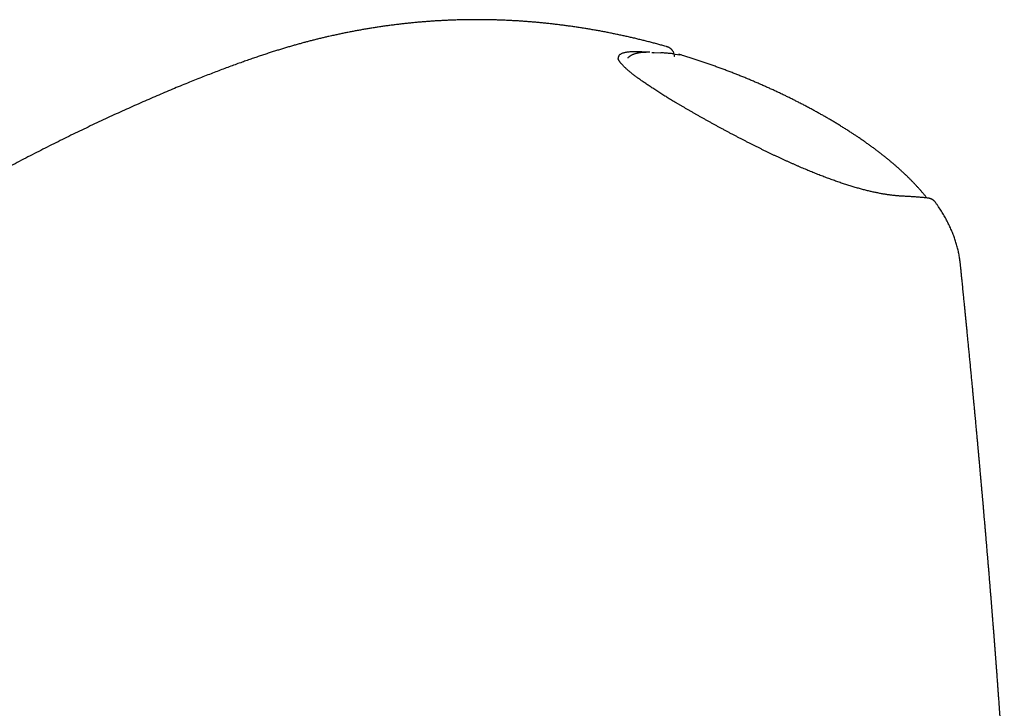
# Model space of a CAD drawing. Header units: millimetres. Extents: x 8 to 551, y 12 to 391.
# Tile 11 of 19: x 477 to 531, y 159 to 197. Entities that reach past the tile are written whole.
import ezdxf

# ---------------------------------------------------------------- set-up
doc = ezdxf.new("R2010")
doc.units = ezdxf.units.MM

msp = doc.modelspace()

# ---------------------------------------------------------------- linework, layer by layer
at = {"color": 7, "linetype": 'Continuous', "lineweight": 30}
for p, q in [((511.219, 195.058), (511.333, 195.052)), ((511.651, 195.041), (511.765, 195.037)), ((511.703, 195.031), (511.757, 195.027)), ((511.765, 195.037), (512.138, 195.016)), ((512.94, 194.945), (513.205, 194.914)), ((526.828, 187.046), (526.829, 187.044)), ((527.356, 186.733), (527.346, 186.747)), ((528.737, 183.325), (528.738, 183.322))]:
    msp.add_line(p, q, dxfattribs=at)
at = {"color": 7, "linetype": 'Continuous', "lineweight": 30, "flags": 128}
msp.add_lwpolyline([(526.952, 186.966), (526.948, 186.967), (526.94, 186.967)], dxfattribs=at)
at = {"color": 7, "linetype": 'Continuous', "lineweight": 30}
msp.add_arc((513.14, 194.736), 0.19, 69.8219, 94.8589, dxfattribs=at)
for points, knots in [([(512.485, 195.356), (512.467, 195.361), (512.373, 195.388), (512.202, 195.436), (511.972, 195.498), (511.741, 195.56), (511.51, 195.62), (511.278, 195.68), (511.045, 195.737), (510.812, 195.794), (510.579, 195.849), (510.345, 195.902), (510.111, 195.955), (509.876, 196.005), (509.641, 196.055), (509.405, 196.103), (509.169, 196.15), (508.933, 196.195), (508.697, 196.239), (508.461, 196.281), (508.223, 196.322), (507.985, 196.362), (507.746, 196.4), (507.507, 196.436), (507.267, 196.471), (507.028, 196.505), (506.788, 196.537), (506.548, 196.568), (506.307, 196.597), (506.066, 196.625), (505.825, 196.651), (505.583, 196.675), (505.341, 196.698), (505.099, 196.72), (504.857, 196.74), (504.616, 196.758), (504.374, 196.775), (504.132, 196.79), (503.889, 196.803), (503.647, 196.815), (503.405, 196.826), (503.162, 196.835), (502.919, 196.842), (502.676, 196.847), (502.433, 196.852), (502.189, 196.854), (501.945, 196.855), (501.702, 196.854), (501.459, 196.852), (501.217, 196.848), (500.974, 196.842), (500.731, 196.835), (500.489, 196.826), (500.248, 196.815), (500.008, 196.803), (499.768, 196.79), (499.527, 196.775), (499.287, 196.758), (499.047, 196.74), (498.807, 196.72), (498.568, 196.698), (498.329, 196.675), (498.089, 196.651), (497.851, 196.625), (497.613, 196.597), (497.375, 196.568), (497.139, 196.537), (496.903, 196.505), (496.667, 196.472), (496.433, 196.437), (496.199, 196.401), (495.966, 196.363), (495.733, 196.324), (495.501, 196.283), (495.27, 196.241), (495.04, 196.198), (494.812, 196.153), (494.585, 196.108), (494.358, 196.061), (494.132, 196.012), (493.98, 195.979), (493.904, 195.962), (493.902, 195.961)], [0, 0, 0, 0, 0.0029144, 0.0154708, 0.0280303, 0.0405839, 0.0531334, 0.0656702, 0.0781967, 0.0907152, 0.1032279, 0.1157405, 0.1281899, 0.1406487, 0.1531206, 0.1655952, 0.1780591, 0.1905021, 0.2029121, 0.2153047, 0.2278008, 0.2402907, 0.2527769, 0.2652617, 0.2777473, 0.2902354, 0.3027283, 0.3152283, 0.3277379, 0.3402593, 0.3527948, 0.3653468, 0.3779178, 0.3905105, 0.4030635, 0.415625, 0.4281973, 0.4407826, 0.453383, 0.4660009, 0.4786384, 0.4912979, 0.5039814, 0.5166913, 0.5294298, 0.5421991, 0.5550016, 0.5678452, 0.5805923, 0.5933963, 0.6062409, 0.6191096, 0.6319858, 0.6448484, 0.6575941, 0.6704812, 0.6833874, 0.6963154, 0.7092678, 0.7222471, 0.7352559, 0.7482961, 0.7613935, 0.7744988, 0.7876138, 0.8007407, 0.8138813, 0.8270377, 0.8402118, 0.8534056, 0.866621, 0.87986, 0.8931246, 0.9064167, 0.9197439, 0.9330423, 0.9462845, 0.9595844, 0.9729346, 0.9863279, 0.9997567, 1, 1, 1, 1]), ([(493.902, 195.961), (493.853, 195.95), (493.733, 195.923), (493.546, 195.88), (493.337, 195.831), (493.131, 195.78), (492.923, 195.728), (492.717, 195.676), (492.514, 195.622), (492.31, 195.567), (492.103, 195.511), (491.891, 195.451), (491.677, 195.39), (491.46, 195.326), (491.24, 195.26), (491.017, 195.192), (490.789, 195.121), (490.557, 195.047), (490.32, 194.971), (490.077, 194.89), (489.826, 194.806), (489.566, 194.717), (489.295, 194.623), (489.011, 194.523), (488.709, 194.415), (488.394, 194.3), (488.068, 194.18), (487.736, 194.055), (487.396, 193.925), (487.046, 193.79), (486.684, 193.648), (486.31, 193.499), (485.92, 193.342), (485.51, 193.174), (485.085, 192.998), (484.651, 192.816), (484.215, 192.63), (483.774, 192.439), (483.328, 192.244), (482.877, 192.044), (482.42, 191.839), (481.958, 191.628), (481.488, 191.412), (481.014, 191.19), (480.537, 190.965), (480.06, 190.737), (479.583, 190.506), (479.106, 190.272), (478.629, 190.035), (478.152, 189.796), (477.675, 189.554), (477.199, 189.309), (476.722, 189.062), (476.246, 188.811), (475.771, 188.56), (475.299, 188.306), (474.831, 188.052), (474.365, 187.797), (473.902, 187.541), (473.441, 187.283), (472.982, 187.024), (472.526, 186.763), (472.073, 186.502), (471.623, 186.24), (471.175, 185.978), (470.731, 185.714), (470.29, 185.45), (469.853, 185.186), (469.418, 184.922), (468.985, 184.656), (468.552, 184.388), (468.121, 184.118), (467.69, 183.847), (467.26, 183.574), (466.832, 183.299), (466.402, 183.022), (465.965, 182.738), (465.516, 182.443), (465.048, 182.134), (464.56, 181.809), (464.107, 181.506), (463.816, 181.31), (463.694, 181.228)], [0, 0, 0, 0, 0.003836, 0.009461, 0.01476, 0.020343, 0.02592, 0.031492, 0.037058, 0.042482, 0.048266, 0.054146, 0.060133, 0.066237, 0.07247, 0.078846, 0.08538, 0.09209, 0.099, 0.106137, 0.113534, 0.121234, 0.129296, 0.137796, 0.146846, 0.156633, 0.16652, 0.176687, 0.187165, 0.197992, 0.209216, 0.220897, 0.233109, 0.245949, 0.259621, 0.273327, 0.287223, 0.301314, 0.315608, 0.330113, 0.344837, 0.359789, 0.375055, 0.390584, 0.40617, 0.421812, 0.43751, 0.453264, 0.469072, 0.484935, 0.50085, 0.516817, 0.532835, 0.548903, 0.565019, 0.581072, 0.597034, 0.612993, 0.628943, 0.644881, 0.6608, 0.676697, 0.692568, 0.708408, 0.724213, 0.739979, 0.755703, 0.77138, 0.786987, 0.802657, 0.818372, 0.834132, 0.849936, 0.865782, 0.881672, 0.897556, 0.913802, 0.930679, 0.948278, 0.96672, 0.986147, 1, 1, 1, 1]), ([(512.91, 194.81), (512.909, 194.812), (512.908, 194.829), (512.903, 194.86), (512.895, 194.904), (512.884, 194.947), (512.871, 194.988), (512.855, 195.027), (512.837, 195.065), (512.817, 195.102), (512.795, 195.136), (512.771, 195.168), (512.745, 195.198), (512.717, 195.226), (512.688, 195.252), (512.657, 195.275), (512.625, 195.296), (512.591, 195.315), (512.556, 195.331), (512.521, 195.345), (512.497, 195.353), (512.485, 195.356)], [0, 0, 0, 0, 0.007336, 0.066352, 0.12511, 0.183498, 0.241416, 0.298777, 0.355525, 0.411631, 0.467096, 0.521946, 0.576228, 0.630007, 0.683041, 0.735554, 0.788612, 0.841616, 0.8947, 0.948004, 1, 1, 1, 1]), ([(511.219, 195.058), (511.178, 195.06), (511.096, 195.065), (510.98, 195.073), (510.856, 195.078), (510.728, 195.08), (510.596, 195.079), (510.474, 195.073), (510.362, 195.064), (510.26, 195.052), (510.169, 195.035), (510.087, 195.015), (510.014, 194.992), (509.952, 194.964), (509.899, 194.934), (509.855, 194.899), (509.821, 194.862), (509.797, 194.821), (509.782, 194.777), (509.776, 194.736), (509.778, 194.709), (509.779, 194.698)], [0, 0, 0, 0, 0.043408, 0.086826, 0.130235, 0.187082, 0.243977, 0.300869, 0.357712, 0.412876, 0.468088, 0.523299, 0.578463, 0.633617, 0.688817, 0.74402, 0.799177, 0.8543, 0.909462, 0.964627, 1, 1, 1, 1]), ([(511.539, 195.053), (511.517, 195.053), (511.471, 195.054), (511.402, 195.053), (511.33, 195.052), (511.261, 195.049), (511.193, 195.045), (511.128, 195.04), (511.064, 195.034), (511.002, 195.026), (510.941, 195.017), (510.885, 195.007), (510.834, 194.996), (510.782, 194.983), (510.729, 194.969), (510.675, 194.952), (510.624, 194.933), (510.574, 194.912), (510.527, 194.889), (510.483, 194.865), (510.442, 194.839), (510.404, 194.812), (510.369, 194.784), (510.337, 194.754), (510.317, 194.733), (510.307, 194.722), (510.307, 194.721)], [0, 0, 0, 0, 0.0370951, 0.0810314, 0.1249807, 0.1689792, 0.2130786, 0.2573315, 0.3017913, 0.3465098, 0.3915336, 0.4368978, 0.4758, 0.5159631, 0.5636164, 0.6112632, 0.6586565, 0.7054885, 0.7514253, 0.796174, 0.8395413, 0.8814592, 0.9219715, 0.9612024, 0.9993398, 1, 1, 1, 1]), ([(512.842, 194.961), (512.824, 194.963), (512.734, 194.973), (512.57, 194.988), (512.354, 195.007), (512.211, 195.017), (512.141, 195.022)], [0, 0, 0, 0, 0.075286, 0.389796, 0.705487, 1, 1, 1, 1]), ([(513.264, 194.902), (513.261, 194.903), (513.245, 194.908), (513.216, 194.915), (513.186, 194.921), (513.168, 194.923), (513.163, 194.924)], [0, 0, 0, 0, 0.103843, 0.479536, 0.858747, 1, 1, 1, 1]), ([(519.204, 192.56), (519.144, 192.589), (519.016, 192.652), (518.82, 192.746), (518.617, 192.842), (518.414, 192.937), (518.209, 193.03), (518.003, 193.123), (517.795, 193.216), (517.587, 193.307), (517.377, 193.398), (517.165, 193.487), (516.953, 193.576), (516.739, 193.664), (516.524, 193.751), (516.309, 193.837), (516.092, 193.921), (515.874, 194.005), (515.656, 194.088), (515.436, 194.169), (515.215, 194.25), (514.994, 194.33), (514.771, 194.408), (514.548, 194.485), (514.324, 194.561), (514.099, 194.637), (513.874, 194.71), (513.648, 194.783), (513.445, 194.847), (513.317, 194.886), (513.264, 194.902)], [0, 0, 0, 0, 0.033489, 0.070743, 0.107338, 0.143921, 0.1805, 0.217029, 0.253525, 0.289996, 0.32645, 0.362893, 0.399325, 0.435725, 0.472035, 0.508297, 0.544511, 0.580678, 0.6168, 0.652878, 0.688913, 0.724907, 0.760861, 0.796777, 0.832656, 0.868496, 0.904268, 0.93995, 0.975547, 1, 1, 1, 1]), ([(525.586, 187.071), (525.584, 187.071), (525.539, 187.073), (525.466, 187.076), (525.372, 187.082), (525.3, 187.088), (525.234, 187.093), (525.162, 187.1), (525.081, 187.108), (524.991, 187.119), (524.898, 187.13), (524.805, 187.142), (524.71, 187.156), (524.614, 187.171), (524.517, 187.187), (524.418, 187.204), (524.319, 187.222), (524.219, 187.241), (524.117, 187.261), (524.015, 187.282), (523.91, 187.305), (523.805, 187.329), (523.698, 187.354), (523.59, 187.38), (523.481, 187.407), (523.371, 187.435), (523.259, 187.465), (523.146, 187.496), (523.033, 187.528), (522.918, 187.561), (522.802, 187.595), (522.685, 187.63), (522.566, 187.667), (522.446, 187.705), (522.326, 187.743), (522.203, 187.784), (522.08, 187.825), (521.955, 187.868), (521.829, 187.912), (521.702, 187.957), (521.573, 188.003), (521.443, 188.051), (521.312, 188.1), (521.179, 188.15), (521.046, 188.201), (520.911, 188.254), (520.775, 188.308), (520.639, 188.362), (520.502, 188.418), (520.363, 188.475), (520.223, 188.533), (520.082, 188.593), (519.94, 188.653), (519.797, 188.715), (519.653, 188.778), (519.507, 188.842), (519.361, 188.907), (519.214, 188.974), (519.066, 189.041), (518.917, 189.109), (518.767, 189.178), (518.616, 189.249), (518.465, 189.32), (518.314, 189.392), (518.162, 189.465), (518.009, 189.539), (517.856, 189.614), (517.701, 189.689), (517.547, 189.766), (517.394, 189.842), (517.24, 189.919), (517.086, 189.997), (516.933, 190.075), (516.779, 190.154), (516.625, 190.233), (516.472, 190.313), (516.318, 190.393), (516.164, 190.474), (516.01, 190.555), (515.856, 190.637), (515.702, 190.719), (515.55, 190.801), (515.399, 190.883), (515.248, 190.965), (515.098, 191.047), (514.948, 191.13), (514.799, 191.212), (514.652, 191.294), (514.505, 191.376), (514.359, 191.458), (514.215, 191.539), (514.073, 191.62), (513.932, 191.701), (513.793, 191.781), (513.655, 191.86), (513.518, 191.94), (513.383, 192.019), (513.249, 192.097), (513.118, 192.175), (512.989, 192.252), (512.862, 192.328), (512.736, 192.403), (512.613, 192.478), (512.492, 192.552), (512.373, 192.626), (512.255, 192.699), (512.14, 192.771), (512.026, 192.843), (511.916, 192.913), (511.808, 192.983), (511.702, 193.051), (511.599, 193.119), (511.499, 193.185), (511.401, 193.251), (511.306, 193.315), (511.214, 193.378), (511.125, 193.44), (511.038, 193.501), (510.954, 193.561), (510.874, 193.62), (510.796, 193.677), (510.72, 193.733), (510.648, 193.789), (510.579, 193.843), (510.512, 193.895), (510.449, 193.947), (510.388, 193.997), (510.331, 194.045), (510.277, 194.092), (510.225, 194.138), (510.177, 194.183), (510.131, 194.226), (510.089, 194.268), (510.05, 194.308), (510.014, 194.346), (509.98, 194.383), (509.949, 194.418), (509.922, 194.451), (509.897, 194.483), (509.875, 194.513), (509.855, 194.541), (509.838, 194.567), (509.824, 194.592), (509.811, 194.614), (509.801, 194.634), (509.793, 194.652), (509.787, 194.667), (509.783, 194.681), (509.78, 194.692), (509.778, 194.701), (509.777, 194.708), (509.777, 194.71), (509.777, 194.712)], [0, 0, 0, 0, 0.000503, 0.008978, 0.0148, 0.019251, 0.023321, 0.027321, 0.032852, 0.038374, 0.043884, 0.049379, 0.054858, 0.060317, 0.065755, 0.071171, 0.076563, 0.081935, 0.087274, 0.092661, 0.098049, 0.103441, 0.108841, 0.114238, 0.119636, 0.125068, 0.13052, 0.135976, 0.141406, 0.146895, 0.152402, 0.157931, 0.163485, 0.16907, 0.174688, 0.180346, 0.186046, 0.191794, 0.197595, 0.203408, 0.209263, 0.215187, 0.221173, 0.227217, 0.233311, 0.239449, 0.245622, 0.251824, 0.258054, 0.264408, 0.270808, 0.277258, 0.283763, 0.290328, 0.296959, 0.30366, 0.310436, 0.31729, 0.324163, 0.331118, 0.338147, 0.345241, 0.352393, 0.359592, 0.366828, 0.374095, 0.381543, 0.389007, 0.3965, 0.404025, 0.411585, 0.419184, 0.426826, 0.434514, 0.442253, 0.450046, 0.457896, 0.465808, 0.473787, 0.481835, 0.489959, 0.497987, 0.506061, 0.514178, 0.522333, 0.530521, 0.538736, 0.546972, 0.555223, 0.563484, 0.571747, 0.580007, 0.588256, 0.596486, 0.604697, 0.61298, 0.621261, 0.629512, 0.637736, 0.645937, 0.654116, 0.662276, 0.670419, 0.678547, 0.686664, 0.694771, 0.702871, 0.710966, 0.71906, 0.726993, 0.734931, 0.742838, 0.750702, 0.758509, 0.766248, 0.773907, 0.781519, 0.789086, 0.796585, 0.804019, 0.81139, 0.818703, 0.82596, 0.833163, 0.840313, 0.84734, 0.854281, 0.86114, 0.867921, 0.87463, 0.881269, 0.887842, 0.894348, 0.900621, 0.906887, 0.913061, 0.919139, 0.925116, 0.930989, 0.936757, 0.942418, 0.947972, 0.953532, 0.958922, 0.964232, 0.969475, 0.974671, 0.979844, 0.98502, 0.990234, 0.995545, 1, 1, 1, 1]), ([(521.319, 191.435), (521.265, 191.466), (521.148, 191.534), (520.964, 191.637), (520.769, 191.746), (520.572, 191.854), (520.373, 191.961), (520.172, 192.068), (519.969, 192.174), (519.774, 192.275), (519.585, 192.371), (519.399, 192.464), (519.271, 192.527), (519.205, 192.56)], [0, 0, 0, 0, 0.080211, 0.174732, 0.269421, 0.364205, 0.45908, 0.554041, 0.649083, 0.744201, 0.82603, 0.91055, 1, 1, 1, 1]), ([(523.231, 190.235), (523.196, 190.258), (523.113, 190.315), (522.981, 190.404), (522.834, 190.502), (522.676, 190.605), (522.505, 190.715), (522.324, 190.83), (522.141, 190.944), (521.957, 191.057), (521.771, 191.17), (521.583, 191.282), (521.432, 191.37), (521.344, 191.421), (521.319, 191.435)], [0, 0, 0, 0, 0.05822, 0.138923, 0.217143, 0.298014, 0.393502, 0.488865, 0.584093, 0.679179, 0.774117, 0.868904, 0.963533, 1, 1, 1, 1]), ([(526.83, 187.045), (526.798, 187.084), (526.732, 187.164), (526.63, 187.285), (526.524, 187.407), (526.415, 187.529), (526.304, 187.651), (526.19, 187.772), (526.073, 187.893), (525.954, 188.013), (525.833, 188.134), (525.709, 188.253), (525.582, 188.373), (525.453, 188.492), (525.321, 188.611), (525.187, 188.729), (525.051, 188.848), (524.912, 188.965), (524.771, 189.083), (524.628, 189.199), (524.482, 189.315), (524.335, 189.431), (524.185, 189.546), (524.033, 189.661), (523.878, 189.776), (523.722, 189.889), (523.564, 190.003), (523.404, 190.115), (523.292, 190.193), (523.235, 190.232), (523.231, 190.234)], [0, 0, 0, 0, 0.034929, 0.071264, 0.107743, 0.144365, 0.181056, 0.217725, 0.254464, 0.29127, 0.32814, 0.365073, 0.402066, 0.439117, 0.476225, 0.513387, 0.550602, 0.587868, 0.625185, 0.662377, 0.699585, 0.736809, 0.774056, 0.811329, 0.848634, 0.885978, 0.92316, 0.960422, 0.997588, 1, 1, 1, 1]), ([(526.952, 186.966), (526.94, 186.968), (526.855, 186.978), (526.696, 186.994), (526.476, 187.014), (526.255, 187.032), (526.032, 187.047), (525.809, 187.06), (525.659, 187.067), (525.585, 187.07)], [0, 0, 0, 0, 0.027699, 0.189377, 0.351318, 0.513537, 0.676056, 0.83897, 1, 1, 1, 1]), ([(526.878, 186.974), (526.878, 186.975), (526.871, 186.987), (526.855, 187.01), (526.839, 187.034), (526.829, 187.045), (526.829, 187.045)], [0, 0, 0, 0, 0.019591, 0.495584, 0.963578, 1, 1, 1, 1]), ([(527.341, 186.753), (527.34, 186.755), (527.33, 186.768), (527.311, 186.789), (527.283, 186.817), (527.254, 186.843), (527.223, 186.866), (527.191, 186.887), (527.158, 186.906), (527.123, 186.922), (527.087, 186.936), (527.05, 186.948), (527.012, 186.957), (526.979, 186.963), (526.959, 186.965), (526.952, 186.966)], [0, 0, 0, 0, 0.015804, 0.102265, 0.187924, 0.272397, 0.35604, 0.44055, 0.524975, 0.609528, 0.694429, 0.779902, 0.866168, 0.953444, 1, 1, 1, 1]), ([(528.738, 183.325), (528.736, 183.347), (528.729, 183.411), (528.716, 183.516), (528.698, 183.641), (528.677, 183.766), (528.653, 183.891), (528.627, 184.016), (528.598, 184.141), (528.566, 184.265), (528.532, 184.39), (528.494, 184.515), (528.455, 184.638), (528.413, 184.761), (528.368, 184.884), (528.32, 185.008), (528.269, 185.131), (528.216, 185.255), (528.16, 185.379), (528.101, 185.502), (528.04, 185.625), (527.975, 185.748), (527.908, 185.871), (527.838, 185.994), (527.765, 186.117), (527.689, 186.241), (527.61, 186.364), (527.529, 186.487), (527.444, 186.609), (527.387, 186.692), (527.357, 186.733), (527.356, 186.733)], [0, 0, 0, 0, 0.0184608, 0.0538179, 0.0891893, 0.1245897, 0.1600335, 0.1955347, 0.2311069, 0.2667637, 0.3025178, 0.3383818, 0.3743681, 0.4091822, 0.4450796, 0.4811481, 0.5173578, 0.5536743, 0.5900622, 0.6264852, 0.6628958, 0.6996921, 0.7366613, 0.7737751, 0.8110391, 0.8484581, 0.8860364, 0.923778, 0.9616896, 0.9995668, 1, 1, 1, 1]), ([(531.172, 154.684), (531.171, 154.692), (531.169, 154.724), (531.166, 154.779), (531.162, 154.845), (531.158, 154.903), (531.155, 154.953), (531.152, 154.995), (531.15, 155.029), (531.149, 155.056), (531.147, 155.078), (531.146, 155.1), (531.144, 155.123), (531.143, 155.152), (531.14, 155.188), (531.138, 155.23), (531.135, 155.273), (531.132, 155.326), (531.128, 155.389), (531.123, 155.464), (531.118, 155.543), (531.113, 155.617), (531.109, 155.683), (531.105, 155.738), (531.102, 155.789), (531.099, 155.837), (531.096, 155.88), (531.093, 155.925), (531.09, 155.976), (531.086, 156.034), (531.082, 156.098), (531.078, 156.171), (531.072, 156.249), (531.067, 156.329), (531.062, 156.404), (531.058, 156.476), (531.053, 156.55), (531.048, 156.627), (531.042, 156.708), (531.037, 156.789), (531.032, 156.867), (531.027, 156.938), (531.022, 157.007), (531.017, 157.088), (531.01, 157.185), (531.003, 157.299), (530.995, 157.418), (530.986, 157.541), (530.977, 157.67), (530.968, 157.802), (530.959, 157.939), (530.951, 158.057), (530.944, 158.154), (530.939, 158.229), (530.934, 158.302), (530.929, 158.37), (530.924, 158.433), (530.92, 158.49), (530.916, 158.548), (530.912, 158.613), (530.906, 158.689), (530.901, 158.772), (530.893, 158.881), (530.884, 159.011), (530.873, 159.155), (530.864, 159.289), (530.854, 159.418), (530.845, 159.546), (530.836, 159.678), (530.827, 159.802), (530.818, 159.919), (530.81, 160.029), (530.802, 160.143), (530.793, 160.259), (530.784, 160.376), (530.776, 160.49), (530.768, 160.602), (530.759, 160.715), (530.751, 160.83), (530.742, 160.945), (530.733, 161.063), (530.724, 161.189), (530.715, 161.303), (530.708, 161.402), (530.702, 161.482), (530.696, 161.56), (530.69, 161.637), (530.684, 161.712), (530.679, 161.783), (530.673, 161.85), (530.669, 161.908), (530.665, 161.959), (530.662, 162.003), (530.659, 162.045), (530.655, 162.087), (530.652, 162.131), (530.648, 162.187), (530.642, 162.256), (530.636, 162.338), (530.629, 162.421), (530.623, 162.507), (530.616, 162.595), (530.609, 162.69), (530.601, 162.792), (530.592, 162.902), (530.583, 163.013), (530.575, 163.124), (530.566, 163.234), (530.557, 163.346), (530.548, 163.462), (530.539, 163.578), (530.53, 163.692), (530.522, 163.796), (530.514, 163.888), (530.508, 163.969), (530.502, 164.043), (530.497, 164.11), (530.492, 164.172), (530.487, 164.237), (530.481, 164.304), (530.476, 164.373), (530.47, 164.44), (530.465, 164.507), (530.459, 164.579), (530.453, 164.657), (530.446, 164.741), (530.439, 164.831), (530.431, 164.924), (530.423, 165.02), (530.414, 165.141), (530.402, 165.288), (530.388, 165.461), (530.373, 165.637), (530.358, 165.821), (530.344, 165.985), (530.333, 166.125), (530.324, 166.237), (530.315, 166.345), (530.306, 166.447), (530.298, 166.544), (530.29, 166.641), (530.282, 166.737), (530.274, 166.833), (530.266, 166.925), (530.252, 167.095), (530.231, 167.346), (530.203, 167.678), (530.174, 168.013), (530.152, 168.272), (530.137, 168.454), (530.128, 168.56), (530.118, 168.67), (530.108, 168.786), (530.097, 168.913), (530.085, 169.052), (530.072, 169.204), (530.058, 169.361), (530.045, 169.519), (530.032, 169.663), (530.021, 169.792), (530.011, 169.907), (530.001, 170.019), (529.992, 170.128), (529.983, 170.226), (529.975, 170.313), (529.969, 170.39), (529.962, 170.466), (529.955, 170.543), (529.948, 170.626), (529.94, 170.718), (529.931, 170.819), (529.921, 170.926), (529.912, 171.033), (529.901, 171.148), (529.89, 171.271), (529.879, 171.404), (529.867, 171.539), (529.854, 171.678), (529.841, 171.824), (529.827, 171.977), (529.814, 172.122), (529.802, 172.261), (529.79, 172.388), (529.779, 172.514), (529.768, 172.634), (529.758, 172.749), (529.748, 172.857), (529.739, 172.952), (529.732, 173.033), (529.725, 173.103), (529.719, 173.169), (529.713, 173.233), (529.708, 173.298), (529.7, 173.379), (529.691, 173.476), (529.681, 173.592), (529.67, 173.707), (529.659, 173.823), (529.649, 173.94), (529.637, 174.062), (529.626, 174.19), (529.613, 174.324), (529.6, 174.471), (529.585, 174.63), (529.569, 174.803), (529.554, 174.957), (529.542, 175.091), (529.532, 175.201), (529.522, 175.307), (529.512, 175.415), (529.502, 175.522), (529.492, 175.627), (529.483, 175.725), (529.474, 175.814), (529.466, 175.896), (529.459, 175.972), (529.452, 176.047), (529.445, 176.125), (529.437, 176.21), (529.428, 176.301), (529.419, 176.399), (529.408, 176.51), (529.397, 176.635), (529.383, 176.774), (529.37, 176.919), (529.349, 177.132), (529.323, 177.409), (529.29, 177.747), (529.264, 178.024), (529.243, 178.242), (529.227, 178.403), (529.212, 178.562), (529.196, 178.72), (529.181, 178.875), (529.167, 179.022), (529.153, 179.162), (529.141, 179.292), (529.129, 179.415), (529.117, 179.533), (529.106, 179.646), (529.095, 179.756), (529.085, 179.861), (529.075, 179.958), (529.066, 180.049), (529.058, 180.132), (529.051, 180.199), (529.046, 180.254), (529.041, 180.302), (529.036, 180.357), (529.03, 180.418), (529.023, 180.487), (529.015, 180.567), (529.006, 180.66), (528.995, 180.767), (528.984, 180.883), (528.972, 181.006), (528.959, 181.136), (528.945, 181.272), (528.93, 181.418), (528.915, 181.571), (528.899, 181.733), (528.882, 181.9), (528.865, 182.072), (528.847, 182.248), (528.829, 182.432), (528.809, 182.623), (528.789, 182.822), (528.768, 183.028), (528.751, 183.196), (528.741, 183.295), (528.738, 183.322)], [0, 0, 0, 0, 0.000812, 0.003294, 0.005514, 0.007473, 0.00917, 0.010548, 0.011686, 0.012586, 0.013271, 0.013974, 0.014751, 0.015602, 0.016896, 0.018315, 0.019744, 0.021163, 0.023671, 0.026198, 0.028877, 0.031713, 0.033684, 0.035567, 0.037304, 0.038894, 0.040338, 0.041705, 0.043481, 0.045455, 0.047625, 0.04996, 0.052868, 0.055566, 0.058053, 0.060428, 0.062917, 0.065527, 0.068252, 0.071135, 0.073777, 0.07618, 0.078412, 0.080775, 0.084419, 0.088301, 0.092345, 0.096552, 0.100912, 0.105418, 0.11007, 0.114911, 0.117435, 0.120017, 0.122547, 0.124879, 0.127013, 0.12895, 0.130688, 0.133018, 0.135594, 0.138418, 0.14149, 0.146827, 0.151756, 0.156229, 0.160545, 0.164952, 0.16945, 0.174041, 0.177714, 0.181489, 0.185385, 0.189402, 0.19349, 0.197393, 0.201073, 0.205095, 0.209021, 0.212922, 0.216925, 0.221248, 0.225893, 0.228709, 0.23147, 0.234172, 0.236818, 0.239406, 0.24191, 0.244207, 0.246285, 0.247948, 0.249436, 0.250831, 0.252292, 0.253823, 0.255425, 0.258085, 0.260917, 0.263924, 0.266755, 0.269771, 0.273052, 0.276599, 0.280412, 0.284491, 0.288124, 0.291944, 0.295871, 0.299807, 0.303939, 0.307961, 0.311675, 0.314729, 0.317536, 0.320095, 0.322408, 0.324533, 0.326588, 0.329104, 0.331511, 0.333806, 0.336042, 0.33852, 0.341288, 0.344165, 0.347301, 0.350619, 0.353948, 0.357282, 0.363247, 0.369227, 0.375322, 0.381709, 0.388392, 0.39246, 0.396379, 0.400119, 0.403679, 0.407061, 0.410263, 0.413808, 0.417103, 0.420281, 0.423469, 0.434931, 0.446517, 0.458272, 0.470036, 0.473696, 0.477378, 0.481229, 0.485262, 0.489479, 0.494574, 0.499913, 0.505492, 0.511067, 0.51648, 0.52062, 0.524661, 0.528602, 0.532442, 0.536087, 0.53893, 0.541597, 0.544182, 0.546914, 0.549804, 0.552851, 0.556634, 0.560433, 0.564177, 0.567865, 0.572573, 0.577188, 0.581877, 0.58679, 0.591928, 0.597291, 0.602878, 0.607333, 0.611916, 0.616372, 0.620563, 0.624672, 0.628491, 0.63202, 0.634667, 0.637123, 0.63939, 0.641618, 0.643919, 0.646294, 0.650174, 0.654236, 0.658479, 0.662421, 0.666518, 0.670827, 0.675355, 0.680104, 0.685072, 0.690898, 0.696999, 0.703376, 0.707262, 0.711209, 0.714995, 0.718583, 0.722598, 0.726332, 0.729787, 0.732962, 0.735857, 0.738472, 0.741031, 0.743806, 0.746809, 0.75004, 0.753501, 0.75719, 0.761831, 0.76679, 0.772011, 0.777226, 0.789467, 0.801461, 0.813208, 0.818988, 0.824707, 0.830364, 0.835959, 0.841493, 0.846877, 0.851722, 0.856344, 0.860741, 0.864914, 0.868863, 0.872862, 0.876601, 0.880081, 0.883302, 0.886263, 0.888964, 0.890443, 0.892151, 0.894101, 0.896293, 0.898728, 0.901405, 0.904871, 0.908674, 0.912814, 0.91729, 0.921856, 0.926726, 0.9319, 0.937378, 0.94316, 0.949246, 0.955263, 0.961549, 0.968106, 0.974933, 0.98203, 0.989397, 0.997034, 1, 1, 1, 1])]:
    msp.add_open_spline(points, degree=3, knots=knots, dxfattribs=at)

doc.saveas('drawing.dxf')
